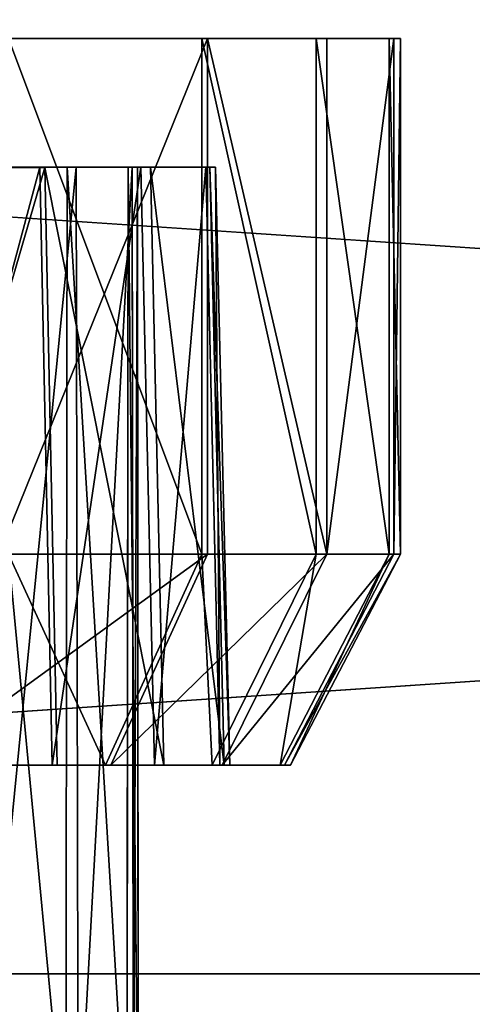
# Model space of a CAD drawing. Extents: x 0 to 35.8, y 0 to 27.5.
# Tile 197 of 256: x 26.499 to 26.837, y 0.9 to 1.638. Entities that reach past the tile are written whole.
import ezdxf

# ---------------------------------------------------------------- set-up
doc = ezdxf.new("R2010")
doc.units = 0
doc.header["$MEASUREMENT"] = 0
doc.layers.get('0').update_dxf_attribs({"color": 13, "linetype": 'CONTINUOUS'})
doc.layers.add('HDI8056C_KNOBS_-_4', color=252, linetype='CONTINUOUS')
doc.layers.add('RGM8058UC_-_BODY', color=252, linetype='CONTINUOUS')

# ---------------------------------------------------------------- blocks, each defined once
blk = doc.blocks.new('RGM8658UC_TRADECAD_V06_DXF')
at = {"layer": 'HDI8056C_KNOBS_-_4', "color": 0}
for p, q in [((26.6391, 1.6236, 2.335), (25.5763, 1.6239, 2.9159)), ((26.7284, 1.6236, 2.5593), (25.5763, 1.6239, 2.9159)), ((26.6391, 1.6236, 2.335), (25.5763, 1.6239, 2.9159)), ((26.7786, 1.6237, 2.7701), (25.5763, 1.6239, 2.9159)), ((26.7284, 1.6236, 2.5593), (25.5763, 1.6239, 2.9159)), ((26.7834, 1.6237, 2.9433), (25.5763, 1.6239, 2.9159)), ((26.7786, 1.6237, 2.7701), (25.5763, 1.6239, 2.9159)), ((26.775, 1.6236, 3.1314), (25.5763, 1.6239, 2.9159)), ((26.7834, 1.6237, 2.9433), (25.5763, 1.6239, 2.9159)), ((26.7205, 1.6236, 3.3215), (25.5763, 1.6239, 2.9159)), ((26.775, 1.6236, 3.1314), (25.5763, 1.6239, 2.9159)), ((26.6349, 1.6236, 3.5164), (25.5763, 1.6239, 2.9159)), ((26.7205, 1.6236, 3.3215), (25.5763, 1.6239, 2.9159)), ((26.6349, 1.6236, 3.5164), (25.5763, 1.6239, 2.9159)), ((26.4831, 1.6237, 2.11), (26.6391, 1.6236, 2.335)), ((26.4831, 1.6237, 2.11), (26.6391, 1.6236, 2.335)), ((26.6349, 1.6236, 3.5164), (26.4904, 1.6236, 3.7123)), ((26.6349, 1.6236, 3.5164), (26.4904, 1.6236, 3.7123)), ((26.7205, 1.6236, 3.3215), (26.6349, 1.6236, 3.5164)), ((26.6349, 1.2374, 3.5164), (26.6349, 1.6236, 3.5164)), ((26.7205, 1.6236, 3.3215), (26.6349, 1.6236, 3.5164)), ((26.6349, 1.2374, 3.5164), (26.6349, 1.6236, 3.5164)), ((26.6391, 1.6236, 2.335), (26.7284, 1.6236, 2.5593)), ((26.6391, 1.2373, 2.335), (26.6391, 1.6236, 2.335)), ((26.6391, 1.6236, 2.335), (26.7284, 1.6236, 2.5593)), ((26.6391, 1.2373, 2.335), (26.6391, 1.6236, 2.335)), ((26.775, 1.6236, 3.1314), (26.7205, 1.6236, 3.3215)), ((26.7205, 1.2374, 3.3215), (26.7205, 1.6236, 3.3215)), ((26.775, 1.6236, 3.1314), (26.7205, 1.6236, 3.3215)), ((26.7205, 1.2374, 3.3215), (26.7205, 1.6236, 3.3215)), ((26.7284, 1.6236, 2.5593), (26.7786, 1.6237, 2.7701)), ((26.7284, 1.6236, 2.5593), (26.7786, 1.6237, 2.7701)), ((26.7284, 1.2374, 2.5593), (26.7284, 1.6236, 2.5593)), ((26.7284, 1.2374, 2.5593), (26.7284, 1.6236, 2.5593)), ((26.7834, 1.6237, 2.9433), (26.775, 1.6236, 3.1314)), ((26.7834, 1.6237, 2.9433), (26.775, 1.6236, 3.1314)), ((26.775, 1.2374, 3.1314), (26.775, 1.6236, 3.1314)), ((26.775, 1.2374, 3.1314), (26.775, 1.6236, 3.1314)), ((26.7786, 1.6237, 2.7701), (26.7834, 1.6237, 2.9433)), ((26.7786, 1.2374, 2.7701), (26.7786, 1.6237, 2.7701)), ((26.7786, 1.6237, 2.7701), (26.7834, 1.6237, 2.9433)), ((26.7786, 1.2374, 2.7701), (26.7786, 1.6237, 2.7701)), ((26.7834, 1.2374, 2.9433), (26.7834, 1.6237, 2.9433)), ((26.7834, 1.2374, 2.9433), (26.7834, 1.6237, 2.9433)), ((26.5174, 1.5271, 2.4015), (26.3793, 1.5272, 2.2023)), ((26.5174, 1.5271, 2.4015), (26.3793, 1.5272, 2.2023)), ((26.3857, 1.5272, 3.621), (26.5137, 1.5272, 3.4476)), ((26.3857, 1.5272, 3.621), (26.5137, 1.5272, 3.4476)), ((26.4625, 1.5272, 3.4186), (26.5342, 1.5272, 3.2554)), ((26.4625, 1.5272, 3.4186), (26.5137, 1.5272, 3.4476)), ((26.4625, 1.5272, 3.4186), (26.5342, 1.5272, 3.2554)), ((26.4625, 1.5272, 3.4186), (26.5137, 1.5272, 3.4476)), ((26.5408, 1.5272, 2.6173), (26.4661, 1.5271, 2.4296)), ((26.5408, 1.5272, 2.6173), (26.4661, 1.5271, 2.4296)), ((26.4661, 1.5271, 2.4296), (26.5174, 1.5271, 2.4015)), ((26.4661, 1.5271, 2.4296), (26.5174, 1.5271, 2.4015)), ((26.5137, 1.5272, 3.4476), (26.5894, 1.5272, 3.275)), ((26.5137, 1.5272, 3.4476), (26.523, 1.0793, 3.4529)), ((26.5137, 1.5272, 3.4476), (26.5894, 1.5272, 3.275)), ((26.5137, 1.5272, 3.4476), (26.523, 1.0793, 3.4529)), ((26.5964, 1.5272, 2.6001), (26.5174, 1.5271, 2.4015)), ((26.5964, 1.5272, 2.6001), (26.5174, 1.5271, 2.4015)), ((26.5174, 1.5271, 2.4015), (26.5268, 1.0793, 2.3964)), ((26.5174, 1.5271, 2.4015), (26.5268, 1.0793, 2.3964)), ((26.5333, 0.7841, 3.2561), (26.5342, 1.5272, 3.2554)), ((26.5333, 0.7841, 3.2561), (26.5342, 1.5272, 3.2554)), ((26.5342, 1.5272, 3.2554), (26.5798, 1.5272, 3.0963)), ((26.5342, 1.5272, 3.2554), (26.5894, 1.5272, 3.275)), ((26.5342, 1.5272, 3.2554), (26.5798, 1.5272, 3.0963)), ((26.5342, 1.5272, 3.2554), (26.5894, 1.5272, 3.275)), ((26.5828, 1.5272, 2.7938), (26.5408, 1.5272, 2.6173)), ((26.5408, 1.5272, 2.6173), (26.5424, 0.7841, 2.6179)), ((26.5408, 1.5272, 2.6173), (26.5424, 0.7841, 2.6179)), ((26.5408, 1.5272, 2.6173), (26.5964, 1.5272, 2.6001)), ((26.5408, 1.5272, 2.6173), (26.5964, 1.5272, 2.6001)), ((26.5828, 1.5272, 2.7938), (26.5408, 1.5272, 2.6173)), ((26.5798, 1.5272, 3.0963), (26.5789, 0.7841, 3.0984)), ((26.5798, 1.5272, 3.0963), (26.5789, 0.7841, 3.0984)), ((26.5798, 1.5272, 3.0963), (26.5869, 1.5272, 2.9388)), ((26.5798, 1.5272, 3.0963), (26.6378, 1.5272, 3.1067)), ((26.5798, 1.5272, 3.0963), (26.5869, 1.5272, 2.9388)), ((26.5798, 1.5272, 3.0963), (26.6378, 1.5272, 3.1067)), ((26.5838, 0.7841, 2.7947), (26.5828, 1.5272, 2.7938)), ((26.5869, 1.5272, 2.9388), (26.5828, 1.5272, 2.7938)), ((26.5838, 0.7841, 2.7947), (26.5828, 1.5272, 2.7938)), ((26.5828, 1.5272, 2.7938), (26.6409, 1.5272, 2.7868)), ((26.5828, 1.5272, 2.7938), (26.6409, 1.5272, 2.7868)), ((26.5869, 1.5272, 2.9388), (26.5828, 1.5272, 2.7938)), ((26.5869, 1.5272, 2.9388), (26.5874, 0.7841, 2.9401)), ((26.5869, 1.5272, 2.9388), (26.5874, 0.7841, 2.9401)), ((26.5869, 1.5272, 2.9388), (26.6452, 1.5272, 2.9402)), ((26.5869, 1.5272, 2.9388), (26.6452, 1.5272, 2.9402)), ((26.5894, 1.5272, 3.275), (26.6378, 1.5272, 3.1067)), ((26.5894, 1.5272, 3.275), (26.5995, 1.0793, 3.2786)), ((26.5894, 1.5272, 3.275), (26.6378, 1.5272, 3.1067)), ((26.5894, 1.5272, 3.275), (26.5995, 1.0793, 3.2786)), ((26.6409, 1.5272, 2.7868), (26.5964, 1.5272, 2.6001)), ((26.5964, 1.5272, 2.6001), (26.6066, 1.0793, 2.5969)), ((26.5964, 1.5272, 2.6001), (26.6066, 1.0793, 2.5969)), ((26.6409, 1.5272, 2.7868), (26.5964, 1.5272, 2.6001)), ((26.6378, 1.5272, 3.1067), (26.6452, 1.5272, 2.9402)), ((26.6378, 1.5272, 3.1067), (26.6483, 1.0793, 3.1086)), ((26.6378, 1.5272, 3.1067), (26.6452, 1.5272, 2.9402)), ((26.6378, 1.5272, 3.1067), (26.6483, 1.0793, 3.1086)), ((26.6452, 1.5272, 2.9402), (26.6409, 1.5272, 2.7868)), ((26.6409, 1.5272, 2.7868), (26.6515, 1.0793, 2.7855)), ((26.6409, 1.5272, 2.7868), (26.6515, 1.0793, 2.7855)), ((26.6452, 1.5272, 2.9402), (26.6409, 1.5272, 2.7868)), ((26.6452, 1.5272, 2.9402), (26.6558, 1.0793, 2.9404)), ((26.6452, 1.5272, 2.9402), (26.6558, 1.0793, 2.9404)), ((26.6391, 1.2373, 2.335), (26.4831, 1.2374, 2.11)), ((26.6391, 1.2373, 2.335), (26.4831, 1.2374, 2.11)), ((26.4904, 1.2374, 3.7123), (26.6349, 1.2374, 3.5164)), ((26.4904, 1.2374, 3.7123), (26.6349, 1.2374, 3.5164)), ((26.5629, 1.0793, 3.4756), (26.6349, 1.2374, 3.5164)), ((26.5629, 1.0793, 3.4756), (26.6349, 1.2374, 3.5164)), ((26.5668, 1.0793, 2.3745), (26.6391, 1.2373, 2.335)), ((26.5668, 1.0793, 2.3745), (26.6391, 1.2373, 2.335)), ((26.6349, 1.2374, 3.5164), (26.7205, 1.2374, 3.3215)), ((26.6349, 1.2374, 3.5164), (26.7205, 1.2374, 3.3215)), ((26.7284, 1.2374, 2.5593), (26.6391, 1.2373, 2.335)), ((26.7284, 1.2374, 2.5593), (26.6391, 1.2373, 2.335)), ((26.6427, 1.0793, 3.2939), (26.7205, 1.2374, 3.3215)), ((26.6427, 1.0793, 3.2939), (26.7205, 1.2374, 3.3215)), ((26.65, 1.0793, 2.5835), (26.7284, 1.2374, 2.5593)), ((26.65, 1.0793, 2.5835), (26.7284, 1.2374, 2.5593)), ((26.6935, 1.0793, 3.1168), (26.775, 1.2374, 3.1314)), ((26.6935, 1.0793, 3.1168), (26.775, 1.2374, 3.1314)), ((26.6968, 1.0793, 2.78), (26.7786, 1.2374, 2.7701)), ((26.6968, 1.0793, 2.78), (26.7786, 1.2374, 2.7701)), ((26.7013, 1.0793, 2.9415), (26.7834, 1.2374, 2.9433)), ((26.7013, 1.0793, 2.9415), (26.7834, 1.2374, 2.9433)), ((26.7205, 1.2374, 3.3215), (26.775, 1.2374, 3.1314)), ((26.7205, 1.2374, 3.3215), (26.775, 1.2374, 3.1314)), ((26.7786, 1.2374, 2.7701), (26.7284, 1.2374, 2.5593)), ((26.7786, 1.2374, 2.7701), (26.7284, 1.2374, 2.5593)), ((26.775, 1.2374, 3.1314), (26.7834, 1.2374, 2.9433)), ((26.775, 1.2374, 3.1314), (26.7834, 1.2374, 2.9433)), ((26.7834, 1.2374, 2.9433), (26.7786, 1.2374, 2.7701)), ((26.7834, 1.2374, 2.9433), (26.7786, 1.2374, 2.7701)), ((26.5268, 1.0793, 2.3964), (26.3873, 1.0794, 2.1952)), ((26.5268, 1.0793, 2.3964), (26.3873, 1.0794, 2.1952)), ((26.3938, 1.0793, 3.6281), (26.523, 1.0793, 3.4529)), ((26.3938, 1.0793, 3.6281), (26.523, 1.0793, 3.4529)), ((26.5668, 1.0793, 2.3745), (26.4214, 1.0794, 2.1648)), ((26.5668, 1.0793, 2.3745), (26.4214, 1.0794, 2.1648)), ((26.4283, 1.0793, 3.6581), (26.5629, 1.0793, 3.4756)), ((26.4283, 1.0793, 3.6581), (26.5629, 1.0793, 3.4756)), ((26.523, 1.0793, 3.4529), (26.5995, 1.0793, 3.2786)), ((26.523, 1.0793, 3.4529), (26.5629, 1.0793, 3.4756)), ((26.523, 1.0793, 3.4529), (26.5995, 1.0793, 3.2786)), ((26.523, 1.0793, 3.4529), (26.5629, 1.0793, 3.4756)), ((26.6066, 1.0793, 2.5969), (26.5268, 1.0793, 2.3964)), ((26.5268, 1.0793, 2.3964), (26.5668, 1.0793, 2.3745)), ((26.5268, 1.0793, 2.3964), (26.5668, 1.0793, 2.3745)), ((26.6066, 1.0793, 2.5969), (26.5268, 1.0793, 2.3964)), ((26.5629, 1.0793, 3.4756), (26.6427, 1.0793, 3.2939)), ((26.5629, 1.0793, 3.4756), (26.6427, 1.0793, 3.2939)), ((26.65, 1.0793, 2.5835), (26.5668, 1.0793, 2.3745)), ((26.65, 1.0793, 2.5835), (26.5668, 1.0793, 2.3745)), ((26.5995, 1.0793, 3.2786), (26.6483, 1.0793, 3.1086)), ((26.5995, 1.0793, 3.2786), (26.6427, 1.0793, 3.2939)), ((26.5995, 1.0793, 3.2786), (26.6483, 1.0793, 3.1086)), ((26.5995, 1.0793, 3.2786), (26.6427, 1.0793, 3.2939)), ((26.6515, 1.0793, 2.7855), (26.6066, 1.0793, 2.5969)), ((26.6066, 1.0793, 2.5969), (26.65, 1.0793, 2.5835)), ((26.6066, 1.0793, 2.5969), (26.65, 1.0793, 2.5835)), ((26.6515, 1.0793, 2.7855), (26.6066, 1.0793, 2.5969)), ((26.6427, 1.0793, 3.2939), (26.6935, 1.0793, 3.1168)), ((26.6427, 1.0793, 3.2939), (26.6935, 1.0793, 3.1168)), ((26.6483, 1.0793, 3.1086), (26.6558, 1.0793, 2.9404)), ((26.6483, 1.0793, 3.1086), (26.6935, 1.0793, 3.1168)), ((26.6483, 1.0793, 3.1086), (26.6558, 1.0793, 2.9404)), ((26.6483, 1.0793, 3.1086), (26.6935, 1.0793, 3.1168)), ((26.6968, 1.0793, 2.78), (26.65, 1.0793, 2.5835)), ((26.6968, 1.0793, 2.78), (26.65, 1.0793, 2.5835)), ((26.6558, 1.0793, 2.9404), (26.6515, 1.0793, 2.7855)), ((26.6515, 1.0793, 2.7855), (26.6968, 1.0793, 2.78)), ((26.6515, 1.0793, 2.7855), (26.6968, 1.0793, 2.78)), ((26.6558, 1.0793, 2.9404), (26.6515, 1.0793, 2.7855)), ((26.6558, 1.0793, 2.9404), (26.7013, 1.0793, 2.9415)), ((26.6558, 1.0793, 2.9404), (26.7013, 1.0793, 2.9415)), ((26.6935, 1.0793, 3.1168), (26.7013, 1.0793, 2.9415)), ((26.6935, 1.0793, 3.1168), (26.7013, 1.0793, 2.9415)), ((26.7013, 1.0793, 2.9415), (26.6968, 1.0793, 2.78)), ((26.7013, 1.0793, 2.9415), (26.6968, 1.0793, 2.78))]:
    blk.add_line(p, q, dxfattribs=at)
at = {"layer": 'RGM8058UC_-_BODY', "color": 0}
for p, q in [((23.5753, 0.9231, 5.9479), (34.9324, 0.9231, 5.9479)), ((34.9324, 0.9231, 7.4867), (23.5753, 0.9231, 7.4867)), ((34.9324, 0.9231, 7.4867), (23.5753, 0.9231, 7.4867)), ((23.5753, 0.9231, 5.9479), (34.9324, 0.9231, 5.9479))]:
    blk.add_line(p, q, dxfattribs=at)
at = {"layer": 'HDI8056C_KNOBS_-_4', "color": 252}
mesh = blk.add_polyface(dxfattribs=at)
corners = [(25.5763, 1.6239, 2.9159), (26.4831, 1.6237, 2.11), (26.6391, 1.6236, 2.335)]
mesh.append_faces([[corners[k] for k in face] for face in [(0, 1, 2)]], dxfattribs={"color": 252})
mesh = blk.add_polyface(dxfattribs=at)
corners = [(25.5763, 1.6239, 2.9159), (26.6391, 1.6236, 2.335), (26.7284, 1.6236, 2.5593)]
mesh.append_faces([[corners[k] for k in face] for face in [(0, 1, 2)]], dxfattribs={"color": 252})
mesh = blk.add_polyface(dxfattribs=at)
corners = [(25.5763, 1.6239, 2.9159), (26.7284, 1.6236, 2.5593), (26.7786, 1.6237, 2.7701)]
mesh.append_faces([[corners[k] for k in face] for face in [(0, 1, 2)]], dxfattribs={"color": 252})
mesh = blk.add_polyface(dxfattribs=at)
corners = [(26.7834, 1.6237, 2.9433), (25.5763, 1.6239, 2.9159), (26.7786, 1.6237, 2.7701)]
mesh.append_faces([[corners[k] for k in face] for face in [(0, 1, 2)]], dxfattribs={"color": 252})
mesh = blk.add_polyface(dxfattribs=at)
corners = [(26.775, 1.6236, 3.1314), (25.5763, 1.6239, 2.9159), (26.7834, 1.6237, 2.9433)]
mesh.append_faces([[corners[k] for k in face] for face in [(0, 1, 2)]], dxfattribs={"color": 252})
mesh = blk.add_polyface(dxfattribs=at)
corners = [(26.7205, 1.6236, 3.3215), (25.5763, 1.6239, 2.9159), (26.775, 1.6236, 3.1314)]
mesh.append_faces([[corners[k] for k in face] for face in [(0, 1, 2)]], dxfattribs={"color": 252})
mesh = blk.add_polyface(dxfattribs=at)
corners = [(26.6349, 1.6236, 3.5164), (25.5763, 1.6239, 2.9159), (26.7205, 1.6236, 3.3215)]
mesh.append_faces([[corners[k] for k in face] for face in [(0, 1, 2)]], dxfattribs={"color": 252})
mesh = blk.add_polyface(dxfattribs=at)
corners = [(26.4904, 1.6236, 3.7123), (25.5763, 1.6239, 2.9159), (26.6349, 1.6236, 3.5164)]
mesh.append_faces([[corners[k] for k in face] for face in [(0, 1, 2)]], dxfattribs={"color": 252})
mesh = blk.add_polyface(dxfattribs=at)
corners = [(26.6391, 1.6236, 2.335), (26.4831, 1.2374, 2.11), (26.6391, 1.2373, 2.335), (26.4831, 1.6237, 2.11)]
mesh.append_faces([[corners[k] for k in face] for face in [(0, 1, 2), (1, 0, 3)]], dxfattribs={"vtx0": -1, "color": 252})
mesh = blk.add_polyface(dxfattribs=at)
corners = [(26.4904, 1.6236, 3.7123), (26.6349, 1.2374, 3.5164), (26.4904, 1.2374, 3.7123), (26.6349, 1.6236, 3.5164)]
mesh.append_faces([[corners[k] for k in face] for face in [(0, 1, 2), (1, 0, 3)]], dxfattribs={"vtx0": -1, "color": 252})
mesh = blk.add_polyface(dxfattribs=at)
corners = [(26.6349, 1.6236, 3.5164), (26.7205, 1.2374, 3.3215), (26.6349, 1.2374, 3.5164), (26.7205, 1.6236, 3.3215)]
mesh.append_faces([[corners[k] for k in face] for face in [(0, 1, 2), (1, 0, 3)]], dxfattribs={"vtx0": -1, "color": 252})
mesh = blk.add_polyface(dxfattribs=at)
corners = [(26.7284, 1.2374, 2.5593), (26.6391, 1.6236, 2.335), (26.6391, 1.2373, 2.335), (26.7284, 1.6236, 2.5593)]
mesh.append_faces([[corners[k] for k in face] for face in [(0, 1, 2), (1, 0, 3)]], dxfattribs={"vtx0": -1, "color": 252})
mesh = blk.add_polyface(dxfattribs=at)
corners = [(26.7205, 1.6236, 3.3215), (26.775, 1.2374, 3.1314), (26.7205, 1.2374, 3.3215), (26.775, 1.6236, 3.1314)]
mesh.append_faces([[corners[k] for k in face] for face in [(0, 1, 2), (1, 0, 3)]], dxfattribs={"vtx0": -1, "color": 252})
mesh = blk.add_polyface(dxfattribs=at)
corners = [(26.7786, 1.6237, 2.7701), (26.7284, 1.2374, 2.5593), (26.7786, 1.2374, 2.7701), (26.7284, 1.6236, 2.5593)]
mesh.append_faces([[corners[k] for k in face] for face in [(0, 1, 2), (1, 0, 3)]], dxfattribs={"vtx0": -1, "color": 252})
mesh = blk.add_polyface(dxfattribs=at)
corners = [(26.775, 1.6236, 3.1314), (26.7834, 1.2374, 2.9433), (26.775, 1.2374, 3.1314), (26.7834, 1.6237, 2.9433)]
mesh.append_faces([[corners[k] for k in face] for face in [(0, 1, 2), (1, 0, 3)]], dxfattribs={"vtx0": -1, "color": 252})
mesh = blk.add_polyface(dxfattribs=at)
corners = [(26.7834, 1.6237, 2.9433), (26.7786, 1.2374, 2.7701), (26.7834, 1.2374, 2.9433), (26.7786, 1.6237, 2.7701)]
mesh.append_faces([[corners[k] for k in face] for face in [(0, 1, 2), (1, 0, 3)]], dxfattribs={"vtx0": -1, "color": 252})
mesh = blk.add_polyface(dxfattribs=at)
corners = [(26.3355, 1.5272, 2.2412), (26.5174, 1.5271, 2.4015), (26.3793, 1.5272, 2.2023), (26.4661, 1.5271, 2.4296)]
mesh.append_faces([[corners[k] for k in face] for face in [(0, 1, 2), (1, 0, 3)]], dxfattribs={"vtx0": -1, "color": 252})
mesh = blk.add_polyface(dxfattribs=at)
corners = [(26.3416, 1.5272, 3.5826), (26.5137, 1.5272, 3.4476), (26.4625, 1.5272, 3.4186), (26.3857, 1.5272, 3.621)]
mesh.append_faces([[corners[k] for k in face] for face in [(0, 1, 2), (1, 0, 3)]], dxfattribs={"vtx0": -1, "color": 252})
mesh = blk.add_polyface(dxfattribs=at)
corners = [(26.3873, 1.0794, 2.1952), (26.5174, 1.5271, 2.4015), (26.5268, 1.0793, 2.3964), (26.3793, 1.5272, 2.2023)]
mesh.append_faces([[corners[k] for k in face] for face in [(0, 1, 2), (1, 0, 3)]], dxfattribs={"vtx0": -1, "color": 252})
mesh = blk.add_polyface(dxfattribs=at)
corners = [(26.5137, 1.5272, 3.4476), (26.3938, 1.0793, 3.6281), (26.523, 1.0793, 3.4529), (26.3857, 1.5272, 3.621)]
mesh.append_faces([[corners[k] for k in face] for face in [(0, 1, 2), (1, 0, 3)]], dxfattribs={"vtx0": -1, "color": 252})
mesh = blk.add_polyface(dxfattribs=at)
corners = [(26.4625, 1.5272, 3.4186), (26.5333, 0.7841, 3.2561), (26.4617, 0.7841, 3.418), (26.5342, 1.5272, 3.2554)]
mesh.append_faces([[corners[k] for k in face] for face in [(0, 1, 2), (1, 0, 3)]], dxfattribs={"vtx0": -1, "color": 252})
mesh = blk.add_polyface(dxfattribs=at)
corners = [(26.4625, 1.5272, 3.4186), (26.5894, 1.5272, 3.275), (26.5342, 1.5272, 3.2554), (26.5137, 1.5272, 3.4476)]
mesh.append_faces([[corners[k] for k in face] for face in [(0, 1, 2), (1, 0, 3)]], dxfattribs={"vtx0": -1, "color": 252})
mesh = blk.add_polyface(dxfattribs=at)
corners = [(26.5408, 1.5272, 2.6173), (26.4676, 0.7841, 2.4289), (26.5424, 0.7841, 2.6179), (26.4661, 1.5271, 2.4296)]
mesh.append_faces([[corners[k] for k in face] for face in [(0, 1, 2), (1, 0, 3)]], dxfattribs={"vtx0": -1, "color": 252})
mesh = blk.add_polyface(dxfattribs=at)
corners = [(26.4661, 1.5271, 2.4296), (26.5964, 1.5272, 2.6001), (26.5174, 1.5271, 2.4015), (26.5408, 1.5272, 2.6173)]
mesh.append_faces([[corners[k] for k in face] for face in [(0, 1, 2), (1, 0, 3)]], dxfattribs={"vtx0": -1, "color": 252})
mesh = blk.add_polyface(dxfattribs=at)
corners = [(26.5894, 1.5272, 3.275), (26.523, 1.0793, 3.4529), (26.5995, 1.0793, 3.2786), (26.5137, 1.5272, 3.4476)]
mesh.append_faces([[corners[k] for k in face] for face in [(0, 1, 2), (1, 0, 3)]], dxfattribs={"vtx0": -1, "color": 252})
mesh = blk.add_polyface(dxfattribs=at)
corners = [(26.5174, 1.5271, 2.4015), (26.6066, 1.0793, 2.5969), (26.5268, 1.0793, 2.3964), (26.5964, 1.5272, 2.6001)]
mesh.append_faces([[corners[k] for k in face] for face in [(0, 1, 2), (1, 0, 3)]], dxfattribs={"vtx0": -1, "color": 252})
mesh = blk.add_polyface(dxfattribs=at)
corners = [(26.5342, 1.5272, 3.2554), (26.5789, 0.7841, 3.0984), (26.5333, 0.7841, 3.2561), (26.5798, 1.5272, 3.0963)]
mesh.append_faces([[corners[k] for k in face] for face in [(0, 1, 2), (1, 0, 3)]], dxfattribs={"vtx0": -1, "color": 252})
mesh = blk.add_polyface(dxfattribs=at)
corners = [(26.5342, 1.5272, 3.2554), (26.6378, 1.5272, 3.1067), (26.5798, 1.5272, 3.0963), (26.5894, 1.5272, 3.275)]
mesh.append_faces([[corners[k] for k in face] for face in [(0, 1, 2), (1, 0, 3)]], dxfattribs={"vtx0": -1, "color": 252})
mesh = blk.add_polyface(dxfattribs=at)
corners = [(26.5828, 1.5272, 2.7938), (26.5424, 0.7841, 2.6179), (26.5838, 0.7841, 2.7947), (26.5408, 1.5272, 2.6173)]
mesh.append_faces([[corners[k] for k in face] for face in [(0, 1, 2), (1, 0, 3)]], dxfattribs={"vtx0": -1, "color": 252})
mesh = blk.add_polyface(dxfattribs=at)
corners = [(26.5408, 1.5272, 2.6173), (26.6409, 1.5272, 2.7868), (26.5964, 1.5272, 2.6001), (26.5828, 1.5272, 2.7938)]
mesh.append_faces([[corners[k] for k in face] for face in [(0, 1, 2), (1, 0, 3)]], dxfattribs={"vtx0": -1, "color": 252})
mesh = blk.add_polyface(dxfattribs=at)
corners = [(26.5798, 1.5272, 3.0963), (26.5874, 0.7841, 2.9401), (26.5789, 0.7841, 3.0984), (26.5869, 1.5272, 2.9388)]
mesh.append_faces([[corners[k] for k in face] for face in [(0, 1, 2), (1, 0, 3)]], dxfattribs={"vtx0": -1, "color": 252})
mesh = blk.add_polyface(dxfattribs=at)
corners = [(26.5798, 1.5272, 3.0963), (26.6452, 1.5272, 2.9402), (26.5869, 1.5272, 2.9388), (26.6378, 1.5272, 3.1067)]
mesh.append_faces([[corners[k] for k in face] for face in [(0, 1, 2), (1, 0, 3)]], dxfattribs={"vtx0": -1, "color": 252})
mesh = blk.add_polyface(dxfattribs=at)
corners = [(26.5869, 1.5272, 2.9388), (26.5838, 0.7841, 2.7947), (26.5874, 0.7841, 2.9401), (26.5828, 1.5272, 2.7938)]
mesh.append_faces([[corners[k] for k in face] for face in [(0, 1, 2), (1, 0, 3)]], dxfattribs={"vtx0": -1, "color": 252})
mesh = blk.add_polyface(dxfattribs=at)
corners = [(26.5828, 1.5272, 2.7938), (26.6452, 1.5272, 2.9402), (26.6409, 1.5272, 2.7868), (26.5869, 1.5272, 2.9388)]
mesh.append_faces([[corners[k] for k in face] for face in [(0, 1, 2), (1, 0, 3)]], dxfattribs={"vtx0": -1, "color": 252})
mesh = blk.add_polyface(dxfattribs=at)
corners = [(26.6378, 1.5272, 3.1067), (26.5995, 1.0793, 3.2786), (26.6483, 1.0793, 3.1086), (26.5894, 1.5272, 3.275)]
mesh.append_faces([[corners[k] for k in face] for face in [(0, 1, 2), (1, 0, 3)]], dxfattribs={"vtx0": -1, "color": 252})
mesh = blk.add_polyface(dxfattribs=at)
corners = [(26.5964, 1.5272, 2.6001), (26.6515, 1.0793, 2.7855), (26.6066, 1.0793, 2.5969), (26.6409, 1.5272, 2.7868)]
mesh.append_faces([[corners[k] for k in face] for face in [(0, 1, 2), (1, 0, 3)]], dxfattribs={"vtx0": -1, "color": 252})
mesh = blk.add_polyface(dxfattribs=at)
corners = [(26.6452, 1.5272, 2.9402), (26.6483, 1.0793, 3.1086), (26.6558, 1.0793, 2.9404), (26.6378, 1.5272, 3.1067)]
mesh.append_faces([[corners[k] for k in face] for face in [(0, 1, 2), (1, 0, 3)]], dxfattribs={"vtx0": -1, "color": 252})
mesh = blk.add_polyface(dxfattribs=at)
corners = [(26.6409, 1.5272, 2.7868), (26.6558, 1.0793, 2.9404), (26.6515, 1.0793, 2.7855), (26.6452, 1.5272, 2.9402)]
mesh.append_faces([[corners[k] for k in face] for face in [(0, 1, 2), (1, 0, 3)]], dxfattribs={"vtx0": -1, "color": 252})
mesh = blk.add_polyface(dxfattribs=at)
corners = [(26.6391, 1.2373, 2.335), (26.4214, 1.0794, 2.1648), (26.5668, 1.0793, 2.3745), (26.4831, 1.2374, 2.11)]
mesh.append_faces([[corners[k] for k in face] for face in [(0, 1, 2), (1, 0, 3)]], dxfattribs={"vtx0": -1, "color": 252})
mesh = blk.add_polyface(dxfattribs=at)
corners = [(26.4904, 1.2374, 3.7123), (26.5629, 1.0793, 3.4756), (26.4283, 1.0793, 3.6581), (26.6349, 1.2374, 3.5164)]
mesh.append_faces([[corners[k] for k in face] for face in [(0, 1, 2), (1, 0, 3)]], dxfattribs={"vtx0": -1, "color": 252})
mesh = blk.add_polyface(dxfattribs=at)
corners = [(26.6349, 1.2374, 3.5164), (26.6427, 1.0793, 3.2939), (26.5629, 1.0793, 3.4756), (26.7205, 1.2374, 3.3215)]
mesh.append_faces([[corners[k] for k in face] for face in [(0, 1, 2), (1, 0, 3)]], dxfattribs={"vtx0": -1, "color": 252})
mesh = blk.add_polyface(dxfattribs=at)
corners = [(26.7284, 1.2374, 2.5593), (26.5668, 1.0793, 2.3745), (26.65, 1.0793, 2.5835), (26.6391, 1.2373, 2.335)]
mesh.append_faces([[corners[k] for k in face] for face in [(0, 1, 2), (1, 0, 3)]], dxfattribs={"vtx0": -1, "color": 252})
mesh = blk.add_polyface(dxfattribs=at)
corners = [(26.7205, 1.2374, 3.3215), (26.6935, 1.0793, 3.1168), (26.6427, 1.0793, 3.2939), (26.775, 1.2374, 3.1314)]
mesh.append_faces([[corners[k] for k in face] for face in [(0, 1, 2), (1, 0, 3)]], dxfattribs={"vtx0": -1, "color": 252})
mesh = blk.add_polyface(dxfattribs=at)
corners = [(26.7786, 1.2374, 2.7701), (26.65, 1.0793, 2.5835), (26.6968, 1.0793, 2.78), (26.7284, 1.2374, 2.5593)]
mesh.append_faces([[corners[k] for k in face] for face in [(0, 1, 2), (1, 0, 3)]], dxfattribs={"vtx0": -1, "color": 252})
mesh = blk.add_polyface(dxfattribs=at)
corners = [(26.775, 1.2374, 3.1314), (26.7013, 1.0793, 2.9415), (26.6935, 1.0793, 3.1168), (26.7834, 1.2374, 2.9433)]
mesh.append_faces([[corners[k] for k in face] for face in [(0, 1, 2), (1, 0, 3)]], dxfattribs={"vtx0": -1, "color": 252})
mesh = blk.add_polyface(dxfattribs=at)
corners = [(26.7834, 1.2374, 2.9433), (26.6968, 1.0793, 2.78), (26.7013, 1.0793, 2.9415), (26.7786, 1.2374, 2.7701)]
mesh.append_faces([[corners[k] for k in face] for face in [(0, 1, 2), (1, 0, 3)]], dxfattribs={"vtx0": -1, "color": 252})
mesh = blk.add_polyface(dxfattribs=at)
corners = [(26.3873, 1.0794, 2.1952), (26.5668, 1.0793, 2.3745), (26.4214, 1.0794, 2.1648), (26.5268, 1.0793, 2.3964)]
mesh.append_faces([[corners[k] for k in face] for face in [(0, 1, 2), (1, 0, 3)]], dxfattribs={"vtx0": -1, "color": 252})
mesh = blk.add_polyface(dxfattribs=at)
corners = [(26.3938, 1.0793, 3.6281), (26.5629, 1.0793, 3.4756), (26.523, 1.0793, 3.4529), (26.4283, 1.0793, 3.6581)]
mesh.append_faces([[corners[k] for k in face] for face in [(0, 1, 2), (1, 0, 3)]], dxfattribs={"vtx0": -1, "color": 252})
mesh = blk.add_polyface(dxfattribs=at)
corners = [(26.523, 1.0793, 3.4529), (26.6427, 1.0793, 3.2939), (26.5995, 1.0793, 3.2786), (26.5629, 1.0793, 3.4756)]
mesh.append_faces([[corners[k] for k in face] for face in [(0, 1, 2), (1, 0, 3)]], dxfattribs={"vtx0": -1, "color": 252})
mesh = blk.add_polyface(dxfattribs=at)
corners = [(26.5268, 1.0793, 2.3964), (26.65, 1.0793, 2.5835), (26.5668, 1.0793, 2.3745), (26.6066, 1.0793, 2.5969)]
mesh.append_faces([[corners[k] for k in face] for face in [(0, 1, 2), (1, 0, 3)]], dxfattribs={"vtx0": -1, "color": 252})
mesh = blk.add_polyface(dxfattribs=at)
corners = [(26.5995, 1.0793, 3.2786), (26.6935, 1.0793, 3.1168), (26.6483, 1.0793, 3.1086), (26.6427, 1.0793, 3.2939)]
mesh.append_faces([[corners[k] for k in face] for face in [(0, 1, 2), (1, 0, 3)]], dxfattribs={"vtx0": -1, "color": 252})
mesh = blk.add_polyface(dxfattribs=at)
corners = [(26.6066, 1.0793, 2.5969), (26.6968, 1.0793, 2.78), (26.65, 1.0793, 2.5835), (26.6515, 1.0793, 2.7855)]
mesh.append_faces([[corners[k] for k in face] for face in [(0, 1, 2), (1, 0, 3)]], dxfattribs={"vtx0": -1, "color": 252})
mesh = blk.add_polyface(dxfattribs=at)
corners = [(26.6483, 1.0793, 3.1086), (26.7013, 1.0793, 2.9415), (26.6558, 1.0793, 2.9404), (26.6935, 1.0793, 3.1168)]
mesh.append_faces([[corners[k] for k in face] for face in [(0, 1, 2), (1, 0, 3)]], dxfattribs={"vtx0": -1, "color": 252})
mesh = blk.add_polyface(dxfattribs=at)
corners = [(26.6515, 1.0793, 2.7855), (26.7013, 1.0793, 2.9415), (26.6968, 1.0793, 2.78), (26.6558, 1.0793, 2.9404)]
mesh.append_faces([[corners[k] for k in face] for face in [(0, 1, 2), (1, 0, 3)]], dxfattribs={"vtx0": -1, "color": 252})
at = {"layer": 'RGM8058UC_-_BODY', "color": 252}
mesh = blk.add_polyface(dxfattribs=at)
corners = [(34.9324, 0.9231, 5.9479), (23.5753, 1.6858, 5.9479), (23.5753, 0.9231, 5.9479), (34.9324, 1.6858, 5.9479)]
mesh.append_faces([[corners[k] for k in face] for face in [(0, 1, 2), (1, 0, 3)]], dxfattribs={"vtx0": -1, "color": 252})
mesh = blk.add_polyface(dxfattribs=at)
corners = [(34.9324, 1.6858, 7.4867), (23.5753, 0.9231, 7.4867), (23.5753, 1.6858, 7.4867), (34.9324, 0.9231, 7.4867)]
mesh.append_faces([[corners[k] for k in face] for face in [(0, 1, 2), (1, 0, 3)]], dxfattribs={"vtx0": -1, "color": 252})
mesh = blk.add_polyface(dxfattribs=at)
corners = [(23.5753, 0.9231, 7.4867), (34.9324, 0.9231, 5.9479), (23.5753, 0.9231, 5.9479), (34.9324, 0.9231, 7.4867)]
mesh.append_faces([[corners[k] for k in face] for face in [(0, 1, 2), (1, 0, 3)]], dxfattribs={"vtx0": -1, "color": 252})

msp = doc.modelspace()

# ---------------------------------------------------------------- block references
at = {"color": 0}
msp.add_blockref('RGM8658UC_TRADECAD_V06_DXF', (0, 0), dxfattribs=at)

doc.saveas('drawing.dxf')
